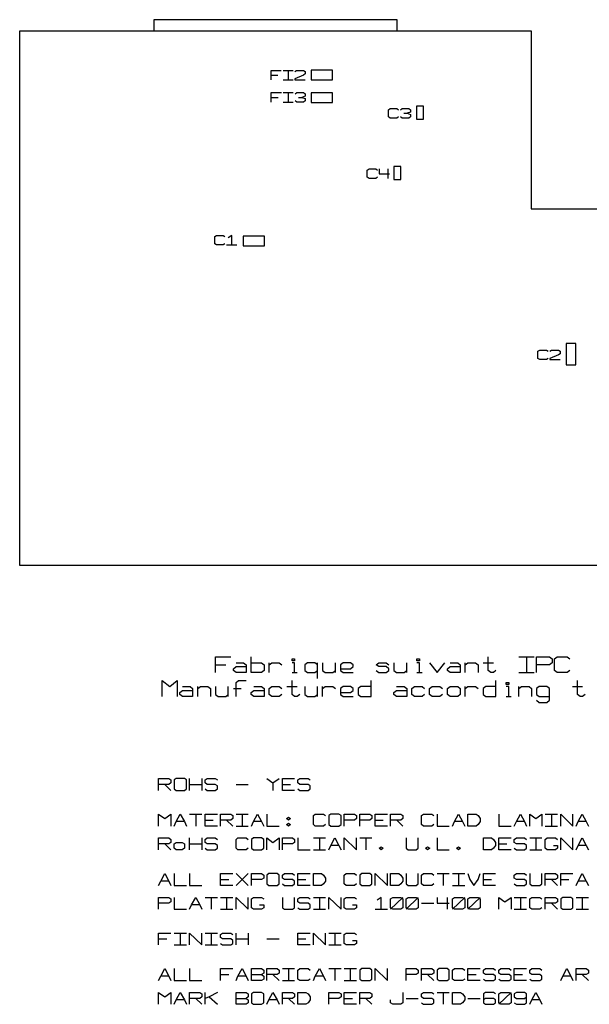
# Model space of a CAD drawing. Extents: x 0 to 1189, y 35 to 806.
# Tile 8 of 18: x 482 to 614, y 287 to 514. Entities that reach past the tile are written whole.
import ezdxf

# ---------------------------------------------------------------- set-up
doc = ezdxf.new("R2010")
doc.units = 0
doc.layers.add('1', color=1, linetype='CONTINUOUS')

msp = doc.modelspace()

# ---------------------------------------------------------------- linework, layer by layer
at = {"layer": '1'}
for p, q in [((569.32, 514.4), (513.05, 514.4)), ((513.05, 514.4), (513.05, 511.85)), ((569.32, 511.85), (569.32, 514.4)), ((482.03, 388.08), (482.03, 511.85)), ((482.03, 511.85), (600.3, 511.85)), ((600.3, 511.85), (600.3, 470.6)), ((540.17, 500.48), (540.17, 502.68)), ((540.17, 502.68), (542.52, 502.68)), ((540.17, 501.58), (541.75, 501.58)), ((542.92, 502.68), (545.27, 502.68)), ((544.1, 502.68), (544.1, 500.48)), ((545.67, 502.4), (546.07, 502.68)), ((547.65, 501.58), (545.67, 500.75)), ((546.07, 502.68), (547.65, 502.68)), ((547.65, 502.68), (548.02, 502.4)), ((548.02, 501.85), (547.65, 501.58)), ((548.02, 502.4), (548.02, 501.85)), ((554.35, 502.7), (549.4, 502.7)), ((549.4, 502.7), (549.4, 500.5)), ((554.35, 500.5), (554.35, 502.7)), ((542.92, 500.48), (545.27, 500.48)), ((545.67, 500.75), (545.67, 500.48)), ((545.67, 500.48), (548.02, 500.48)), ((549.4, 500.5), (554.35, 500.5)), ((540.2, 495.33), (540.2, 497.53)), ((540.2, 497.53), (542.55, 497.53)), ((542.95, 497.53), (545.3, 497.53)), ((544.12, 497.53), (544.12, 495.33)), ((545.7, 497.25), (546.1, 497.53)), ((546.1, 497.53), (547.67, 497.53)), ((547.67, 497.53), (548.05, 497.25)), ((548.05, 497.25), (548.05, 496.7)), ((554.35, 497.45), (549.4, 497.45)), ((549.4, 497.45), (549.4, 495.25)), ((554.35, 495.25), (554.35, 497.45)), ((540.2, 496.43), (541.77, 496.43)), ((542.95, 495.33), (545.3, 495.33)), ((546.1, 495.33), (545.7, 495.6)), ((547.67, 495.33), (546.1, 495.33)), ((546.47, 496.43), (547.27, 496.43)), ((548.05, 496.7), (547.27, 496.43)), ((547.27, 496.43), (548.05, 496.15)), ((548.05, 495.6), (547.67, 495.33)), ((548.05, 496.15), (548.05, 495.6)), ((549.4, 495.25), (554.35, 495.25)), ((567.3, 493.55), (567.7, 493.83)), ((567.3, 491.9), (567.3, 493.55)), ((567.7, 493.83), (569.27, 493.83)), ((569.27, 493.83), (569.65, 493.55)), ((570.05, 493.55), (570.45, 493.83)), ((570.45, 493.83), (572.03, 493.83)), ((570.83, 492.73), (571.62, 492.73)), ((572.4, 493), (571.62, 492.73)), ((571.62, 492.73), (572.4, 492.45)), ((572.03, 493.83), (572.4, 493.55)), ((572.4, 493.55), (572.4, 493)), ((572.4, 492.45), (572.4, 491.9)), ((575.42, 494.38), (573.77, 494.38)), ((573.77, 494.38), (573.77, 491.35)), ((575.42, 491.35), (575.42, 494.38)), ((567.7, 491.63), (567.3, 491.9)), ((569.27, 491.63), (567.7, 491.63)), ((569.65, 491.9), (569.27, 491.63)), ((570.45, 491.63), (570.05, 491.9)), ((572.03, 491.63), (570.45, 491.63)), ((572.4, 491.9), (572.03, 491.63)), ((573.77, 491.35), (575.42, 491.35)), ((562.4, 479.58), (562.8, 479.85)), ((562.4, 477.93), (562.4, 479.58)), ((562.8, 479.85), (564.37, 479.85)), ((564.37, 479.85), (564.77, 479.58)), ((565.15, 479.85), (565.15, 478.75)), ((565.15, 478.75), (567.52, 478.75)), ((567.12, 479.85), (567.12, 477.65)), ((570.17, 480.4), (568.52, 480.4)), ((568.52, 480.4), (568.52, 477.38)), ((570.17, 477.38), (570.17, 480.4)), ((562.8, 477.65), (562.4, 477.93)), ((564.37, 477.65), (562.8, 477.65)), ((564.77, 477.93), (564.37, 477.65)), ((568.52, 477.38), (570.17, 477.38)), ((600.3, 470.6), (669.05, 470.6)), ((527.12, 464.2), (527.52, 464.48)), ((527.12, 462.55), (527.12, 464.2)), ((527.52, 464.48), (529.1, 464.48)), ((529.1, 464.48), (529.47, 464.2)), ((531.05, 464.48), (530.27, 463.93)), ((531.05, 462.28), (531.05, 464.48)), ((538.65, 464.28), (533.7, 464.28)), ((533.7, 464.28), (533.7, 462.08)), ((538.65, 462.08), (538.65, 464.28)), ((527.52, 462.28), (527.12, 462.55)), ((529.1, 462.28), (527.52, 462.28)), ((529.47, 462.55), (529.1, 462.28)), ((529.88, 462.28), (532.22, 462.28)), ((533.7, 462.08), (538.65, 462.08)), ((601.87, 437.65), (602.27, 437.93)), ((601.87, 436), (601.87, 437.65)), ((602.27, 437.93), (603.85, 437.93)), ((603.85, 437.93), (604.22, 437.65)), ((604.62, 437.65), (605.03, 437.93)), ((605.03, 437.93), (606.6, 437.93)), ((606.6, 437.93), (606.98, 437.65)), ((606.98, 437.65), (606.98, 437.1)), ((608.42, 439.45), (608.42, 434.5)), ((610.62, 439.45), (608.42, 439.45)), ((610.62, 434.5), (610.62, 439.45)), ((602.27, 435.73), (601.87, 436)), ((603.85, 435.73), (602.27, 435.73)), ((604.22, 436), (603.85, 435.73)), ((606.6, 436.83), (604.63, 436)), ((604.63, 436), (604.63, 435.73)), ((604.63, 435.73), (606.98, 435.73)), ((606.98, 437.1), (606.6, 436.83)), ((608.42, 434.5), (610.62, 434.5)), ((669.05, 388.08), (482.03, 388.08)), ((527.32, 363.3), (527.32, 366.95)), ((527.32, 366.95), (530.85, 366.95)), ((535.57, 363.3), (535.57, 366.95)), ((590.37, 363.75), (590.37, 366.95)), ((597.45, 366.95), (601, 366.95)), ((599.22, 366.95), (599.22, 363.3)), ((601.57, 363.3), (601.57, 366.95)), ((601.57, 366.95), (604.52, 366.95)), ((604.52, 366.95), (605.12, 366.5)), ((605.7, 366.5), (606.3, 366.95)), ((606.3, 366.95), (608.65, 366.95)), ((608.65, 366.95), (609.25, 366.5)), ((527.32, 365.13), (529.67, 365.13)), ((531.45, 364.2), (532.05, 364.68)), ((532.05, 365.58), (533.8, 365.58)), ((532.05, 364.68), (534.4, 364.68)), ((533.8, 365.58), (534.4, 365.13)), ((534.4, 365.13), (534.4, 363.3)), ((535.57, 365.58), (537.92, 365.58)), ((537.92, 365.58), (538.52, 365.13)), ((538.52, 365.13), (538.52, 363.75)), ((539.7, 363.3), (539.7, 365.58)), ((539.7, 365.13), (540.3, 365.58)), ((540.3, 365.58), (542.05, 365.58)), ((542.05, 365.58), (542.65, 365.13)), ((545, 366.05), (545, 366.5)), ((545, 366.5), (545.6, 366.5)), ((545.6, 366.05), (545, 366.05)), ((545.6, 365.58), (545, 365.58)), ((545.6, 366.5), (545.6, 366.05)), ((545.6, 363.3), (545.6, 365.58)), ((548.55, 365.58), (547.95, 365.13)), ((547.95, 365.13), (547.95, 363.75)), ((550.3, 365.58), (548.55, 365.58)), ((550.9, 365.13), (550.3, 365.58)), ((550.9, 361.93), (550.9, 365.58)), ((552.07, 365.58), (552.07, 363.75)), ((555.02, 363.3), (555.02, 365.58)), ((556.8, 365.58), (556.2, 365.13)), ((556.2, 365.13), (556.2, 363.75)), ((558.55, 365.58), (556.8, 365.58)), ((559.15, 365.13), (558.55, 365.58)), ((558.55, 364.2), (559.15, 364.68)), ((559.15, 364.68), (559.15, 365.13)), ((564.45, 365.13), (565.05, 365.58)), ((565.05, 364.68), (564.45, 365.13)), ((565.05, 365.58), (566.8, 365.58)), ((566.8, 364.68), (565.05, 364.68)), ((566.8, 365.58), (567.4, 365.13)), ((567.4, 364.2), (566.8, 364.68)), ((568.57, 365.58), (568.57, 363.75)), ((571.52, 363.3), (571.52, 365.58)), ((573.87, 366.05), (573.87, 366.5)), ((573.87, 366.5), (574.47, 366.5)), ((574.47, 366.05), (573.87, 366.05)), ((574.47, 365.58), (573.87, 365.58)), ((574.47, 366.5), (574.47, 366.05)), ((574.47, 363.3), (574.47, 365.58)), ((576.82, 365.58), (578.6, 363.3)), ((578.6, 363.3), (580.37, 365.58)), ((580.95, 364.2), (581.55, 364.68)), ((581.55, 365.58), (583.32, 365.58)), ((581.55, 364.68), (583.9, 364.68)), ((583.32, 365.58), (583.9, 365.13)), ((583.9, 365.13), (583.9, 363.3)), ((585.07, 363.3), (585.07, 365.58)), ((585.07, 365.13), (585.67, 365.58)), ((585.67, 365.58), (587.45, 365.58)), ((587.45, 365.58), (588.02, 365.13)), ((588.02, 365.13), (588.02, 363.3)), ((589.2, 365.58), (591.57, 365.58)), ((604.52, 365.13), (601.57, 365.13)), ((605.12, 365.58), (604.52, 365.13)), ((605.12, 366.5), (605.12, 365.58)), ((605.7, 363.75), (605.7, 366.5)), ((531.45, 363.75), (531.45, 364.2)), ((532.05, 363.3), (531.45, 363.75)), ((534.4, 363.3), (532.05, 363.3)), ((537.92, 363.3), (535.57, 363.3)), ((538.52, 363.75), (537.92, 363.3)), ((545, 363.3), (546.17, 363.3)), ((547.95, 363.75), (548.55, 363.3)), ((548.55, 363.3), (550.3, 363.3)), ((550.3, 363.3), (550.9, 363.75)), ((552.07, 363.75), (552.67, 363.3)), ((552.67, 363.3), (554.42, 363.3)), ((554.42, 363.3), (555.02, 363.75)), ((556.2, 364.2), (558.55, 364.2)), ((556.2, 363.75), (556.8, 363.3)), ((556.8, 363.3), (559.15, 363.3)), ((564.45, 363.75), (565.05, 363.3)), ((565.05, 363.3), (566.8, 363.3)), ((566.8, 363.3), (567.4, 363.75)), ((567.4, 363.75), (567.4, 364.2)), ((568.57, 363.75), (569.17, 363.3)), ((569.17, 363.3), (570.95, 363.3)), ((570.95, 363.3), (571.52, 363.75)), ((573.87, 363.3), (575.07, 363.3)), ((580.95, 363.75), (580.95, 364.2)), ((581.55, 363.3), (580.95, 363.75)), ((583.9, 363.3), (581.55, 363.3)), ((590.97, 363.3), (590.37, 363.75)), ((591.57, 363.3), (590.97, 363.3)), ((592.15, 363.75), (591.57, 363.3)), ((597.45, 363.3), (601, 363.3)), ((606.3, 363.3), (605.7, 363.75)), ((608.65, 363.3), (606.3, 363.3)), ((609.25, 363.75), (608.65, 363.3)), ((514.95, 357.78), (514.95, 361.45)), ((514.95, 361.45), (516.72, 360.08)), ((516.72, 360.08), (518.47, 361.45)), ((518.47, 361.45), (518.47, 357.78)), ((519.65, 360.08), (521.42, 360.08)), ((521.42, 360.08), (522.02, 359.63)), ((523.2, 357.78), (523.2, 360.08)), ((523.2, 359.63), (523.8, 360.08)), ((523.8, 360.08), (525.55, 360.08)), ((525.55, 360.08), (526.15, 359.63)), ((527.32, 360.08), (527.32, 358.25)), ((530.27, 357.78), (530.27, 360.08)), ((532.05, 361), (532.62, 361.45)), ((532.05, 357.78), (532.05, 361)), ((532.62, 361.45), (534.4, 361.45)), ((536.17, 360.08), (537.92, 360.08)), ((537.92, 360.08), (538.52, 359.63)), ((539.7, 359.63), (540.3, 360.08)), ((540.3, 360.08), (542.05, 360.08)), ((542.05, 360.08), (542.65, 359.63)), ((543.82, 360.08), (546.17, 360.08)), ((545, 358.25), (545, 361.45)), ((547.95, 360.08), (547.95, 358.25)), ((550.9, 357.78), (550.9, 360.08)), ((552.07, 357.78), (552.07, 360.08)), ((552.07, 359.63), (552.67, 360.08)), ((552.67, 360.08), (554.42, 360.08)), ((554.42, 360.08), (555.02, 359.63)), ((556.8, 360.08), (556.2, 359.63)), ((558.55, 360.08), (556.8, 360.08)), ((559.15, 359.63), (558.55, 360.08)), ((560.92, 360.08), (560.32, 359.63)), ((563.27, 360.08), (560.92, 360.08)), ((563.27, 357.78), (563.27, 361.45)), ((569.17, 360.08), (570.95, 360.08)), ((570.95, 360.08), (571.52, 359.63)), ((572.7, 359.63), (573.3, 360.08)), ((573.3, 360.08), (575.07, 360.08)), ((575.07, 360.08), (575.65, 359.63)), ((576.82, 359.63), (577.42, 360.08)), ((577.42, 360.08), (579.2, 360.08)), ((579.2, 360.08), (579.77, 359.63)), ((580.95, 359.63), (581.55, 360.08)), ((581.55, 360.08), (583.32, 360.08)), ((583.32, 360.08), (583.9, 359.63)), ((585.07, 357.78), (585.07, 360.08)), ((585.07, 359.63), (585.67, 360.08)), ((585.67, 360.08), (587.45, 360.08)), ((587.45, 360.08), (588.02, 359.63)), ((589.8, 360.08), (589.2, 359.63)), ((592.15, 360.08), (589.8, 360.08)), ((592.15, 357.78), (592.15, 361.45)), ((594.52, 360.55), (594.52, 361)), ((594.52, 361), (595.1, 361)), ((595.1, 360.55), (594.52, 360.55)), ((595.1, 360.08), (594.52, 360.08)), ((595.1, 361), (595.1, 360.55)), ((595.1, 357.78), (595.1, 360.08)), ((597.45, 357.78), (597.45, 360.08)), ((597.45, 359.63), (598.05, 360.08)), ((598.05, 360.08), (599.82, 360.08)), ((599.82, 360.08), (600.4, 359.63)), ((602.17, 360.08), (601.57, 359.63)), ((603.95, 360.08), (602.17, 360.08)), ((604.52, 359.63), (603.95, 360.08)), ((609.82, 360.08), (612.2, 360.08)), ((611.02, 358.25), (611.02, 361.45)), ((519.07, 358.7), (519.65, 359.15)), ((519.07, 358.25), (519.07, 358.7)), ((519.65, 357.78), (519.07, 358.25)), ((519.65, 359.15), (522.02, 359.15)), ((522.02, 357.78), (519.65, 357.78)), ((522.02, 359.63), (522.02, 357.78)), ((526.15, 359.63), (526.15, 357.78)), ((527.32, 358.25), (527.92, 357.78)), ((527.92, 357.78), (529.67, 357.78)), ((529.67, 357.78), (530.27, 358.25)), ((531.45, 359.63), (533.22, 359.63)), ((535.57, 358.7), (536.17, 359.15)), ((535.57, 358.25), (535.57, 358.7)), ((536.17, 357.78), (535.57, 358.25)), ((536.17, 359.15), (538.52, 359.15)), ((538.52, 357.78), (536.17, 357.78)), ((538.52, 359.63), (538.52, 357.78)), ((539.7, 358.25), (539.7, 359.63)), ((540.3, 357.78), (539.7, 358.25)), ((542.05, 357.78), (540.3, 357.78)), ((542.65, 358.25), (542.05, 357.78)), ((545.6, 357.78), (545, 358.25)), ((546.17, 357.78), (545.6, 357.78)), ((546.77, 358.25), (546.17, 357.78)), ((547.95, 358.25), (548.55, 357.78)), ((548.55, 357.78), (550.3, 357.78)), ((550.3, 357.78), (550.9, 358.25)), ((556.2, 359.63), (556.2, 358.25)), ((556.2, 358.7), (558.55, 358.7)), ((556.2, 358.25), (556.8, 357.78)), ((556.8, 357.78), (559.15, 357.78)), ((558.55, 358.7), (559.15, 359.15)), ((559.15, 359.15), (559.15, 359.63)), ((560.32, 359.63), (560.32, 358.25)), ((560.32, 358.25), (560.92, 357.78)), ((560.92, 357.78), (563.27, 357.78)), ((568.57, 358.7), (569.17, 359.15)), ((568.57, 358.25), (568.57, 358.7)), ((569.17, 357.78), (568.57, 358.25)), ((569.17, 359.15), (571.52, 359.15)), ((571.52, 357.78), (569.17, 357.78)), ((571.52, 359.63), (571.52, 357.78)), ((572.7, 358.25), (572.7, 359.63)), ((573.3, 357.78), (572.7, 358.25)), ((575.07, 357.78), (573.3, 357.78)), ((575.65, 358.25), (575.07, 357.78)), ((576.82, 358.25), (576.82, 359.63)), ((577.42, 357.78), (576.82, 358.25)), ((579.2, 357.78), (577.42, 357.78)), ((579.77, 358.25), (579.2, 357.78)), ((580.95, 358.25), (580.95, 359.63)), ((581.55, 357.78), (580.95, 358.25)), ((583.32, 357.78), (581.55, 357.78)), ((583.9, 358.25), (583.32, 357.78)), ((583.9, 359.63), (583.9, 358.25)), ((589.2, 359.63), (589.2, 358.25)), ((589.2, 358.25), (589.8, 357.78)), ((589.8, 357.78), (592.15, 357.78)), ((594.52, 357.78), (595.7, 357.78)), ((600.4, 359.63), (600.4, 357.78)), ((601.57, 359.63), (601.57, 358.25)), ((601.57, 358.25), (602.17, 357.78)), ((602.17, 357.78), (604.52, 357.78)), ((604.52, 356.88), (604.52, 359.63)), ((611.6, 357.78), (611.02, 358.25)), ((612.2, 357.78), (611.6, 357.78)), ((612.77, 358.25), (612.2, 357.78)), ((601.57, 356.88), (602.17, 356.4)), ((602.17, 356.4), (603.95, 356.4)), ((603.95, 356.4), (604.52, 356.88)), ((514.15, 336.03), (514.15, 338.78)), ((514.15, 338.78), (516.53, 338.78)), ((516.53, 337.4), (514.15, 337.4)), ((515.58, 337.4), (517, 336.03)), ((516.53, 338.78), (517, 338.45)), ((517, 337.75), (516.53, 337.4)), ((517, 338.45), (517, 337.75)), ((518.2, 338.78), (517.73, 338.45)), ((517.73, 338.45), (517.73, 336.38)), ((520.1, 338.78), (518.2, 338.78)), ((520.58, 338.45), (520.1, 338.78)), ((520.58, 336.38), (520.58, 338.45)), ((521.3, 336.03), (521.3, 338.78)), ((521.3, 337.4), (524.15, 337.4)), ((524.15, 338.78), (524.15, 336.03)), ((524.88, 338.45), (525.35, 338.78)), ((524.88, 337.75), (524.88, 338.45)), ((525.35, 337.4), (524.88, 337.75)), ((525.35, 338.78), (527.25, 338.78)), ((527.25, 337.4), (525.35, 337.4)), ((527.25, 338.78), (527.73, 338.45)), ((527.73, 337.08), (527.25, 337.4)), ((532.05, 337.4), (534.88, 337.4)), ((539.2, 338.78), (540.6, 337.75)), ((540.6, 337.75), (542.03, 338.78)), ((540.6, 337.75), (540.6, 336.03)), ((542.78, 336.03), (542.78, 338.78)), ((542.78, 338.78), (545.6, 338.78)), ((542.78, 337.4), (544.65, 337.4)), ((546.35, 338.45), (546.8, 338.78)), ((546.35, 337.75), (546.35, 338.45)), ((546.8, 337.4), (546.35, 337.75)), ((546.8, 338.78), (548.7, 338.78)), ((548.7, 337.4), (546.8, 337.4)), ((548.7, 338.78), (549.18, 338.45)), ((549.18, 337.08), (548.7, 337.4)), ((517.73, 336.38), (518.2, 336.03)), ((518.2, 336.03), (520.1, 336.03)), ((520.1, 336.03), (520.58, 336.38)), ((524.88, 336.38), (525.35, 336.03)), ((525.35, 336.03), (527.25, 336.03)), ((527.25, 336.03), (527.73, 336.38)), ((527.73, 336.38), (527.73, 337.08)), ((545.6, 336.03), (542.78, 336.03)), ((546.35, 336.38), (546.8, 336.03)), ((546.8, 336.03), (548.7, 336.03)), ((548.7, 336.03), (549.18, 336.38)), ((549.18, 336.38), (549.18, 337.08)), ((514.15, 327.78), (514.15, 330.53)), ((514.15, 330.53), (515.58, 329.5)), ((515.58, 329.5), (517, 330.53)), ((517, 330.53), (517, 327.78)), ((518.2, 328.83), (519.15, 330.53)), ((519.15, 330.53), (520.1, 328.83)), ((521.3, 330.53), (524.15, 330.53)), ((522.73, 330.53), (522.73, 327.78)), ((524.88, 327.78), (524.88, 330.53)), ((524.88, 330.53), (527.73, 330.53)), ((528.48, 327.78), (528.48, 330.53)), ((528.48, 330.53), (530.83, 330.53)), ((530.83, 330.53), (531.3, 330.2)), ((532.05, 330.53), (534.88, 330.53)), ((533.45, 330.53), (533.45, 327.78)), ((536.08, 328.83), (537.03, 330.53)), ((537.03, 330.53), (537.98, 328.83)), ((539.2, 330.53), (539.2, 327.78)), ((549.93, 330.2), (550.38, 330.53)), ((550.38, 330.53), (552.28, 330.53)), ((552.28, 330.53), (552.75, 330.2)), ((553.98, 330.53), (553.5, 330.2)), ((555.85, 330.53), (553.98, 330.53)), ((556.33, 330.2), (555.85, 330.53)), ((557.08, 327.78), (557.08, 330.53)), ((557.08, 330.53), (559.43, 330.53)), ((559.43, 330.53), (559.9, 330.2)), ((560.65, 327.78), (560.65, 330.53)), ((560.65, 330.53), (563, 330.53)), ((563, 330.53), (563.48, 330.2)), ((564.23, 327.78), (564.23, 330.53)), ((564.23, 330.53), (567.05, 330.53)), ((567.8, 327.78), (567.8, 330.53)), ((567.8, 330.53), (570.15, 330.53)), ((570.15, 330.53), (570.63, 330.2)), ((574.95, 330.2), (575.43, 330.53)), ((575.43, 330.53), (577.3, 330.53)), ((577.3, 330.53), (577.78, 330.2)), ((578.53, 330.53), (578.53, 327.78)), ((582.58, 328.83), (583.5, 330.53)), ((583.5, 330.53), (584.45, 328.83)), ((585.68, 327.78), (585.68, 330.53)), ((585.68, 330.53), (587.55, 330.53)), ((587.55, 330.53), (588.03, 330.2)), ((592.83, 330.53), (592.83, 327.78)), ((596.88, 328.83), (597.8, 330.53)), ((597.8, 330.53), (598.75, 328.83)), ((599.98, 327.78), (599.98, 330.53)), ((599.98, 330.53), (601.4, 329.5)), ((601.4, 329.5), (602.8, 330.53)), ((602.8, 330.53), (602.8, 327.78)), ((603.55, 330.53), (606.38, 330.53)), ((604.98, 330.53), (604.98, 327.78)), ((607.13, 327.78), (607.13, 330.53)), ((607.13, 330.53), (609.95, 327.78)), ((609.95, 327.78), (609.95, 330.53)), ((611.18, 328.83), (612.13, 330.53)), ((612.13, 330.53), (613.05, 328.83)), ((517.73, 327.78), (518.2, 328.83)), ((520.1, 328.83), (518.2, 328.83)), ((520.1, 328.83), (520.58, 327.78)), ((524.88, 329.15), (526.78, 329.15)), ((530.83, 329.15), (528.48, 329.15)), ((529.88, 329.15), (531.3, 327.78)), ((531.3, 329.5), (530.83, 329.15)), ((531.3, 330.2), (531.3, 329.5)), ((535.63, 327.78), (536.08, 328.83)), ((537.98, 328.83), (536.08, 328.83)), ((537.98, 328.83), (538.45, 327.78)), ((543.7, 329.5), (544.18, 329.85)), ((544.18, 329.15), (543.7, 329.5)), ((543.7, 328.13), (544.18, 328.48)), ((544.18, 329.85), (544.65, 329.5)), ((544.65, 329.5), (544.18, 329.15)), ((544.18, 328.48), (544.65, 328.13)), ((549.93, 328.13), (549.93, 330.2)), ((553.5, 330.2), (553.5, 328.13)), ((556.33, 328.13), (556.33, 330.2)), ((559.43, 329.15), (557.08, 329.15)), ((559.9, 329.5), (559.43, 329.15)), ((559.9, 330.2), (559.9, 329.5)), ((563, 329.15), (560.65, 329.15)), ((563.48, 329.5), (563, 329.15)), ((563.48, 330.2), (563.48, 329.5)), ((564.23, 329.15), (566.1, 329.15)), ((570.15, 329.15), (567.8, 329.15)), ((569.2, 329.15), (570.63, 327.78)), ((570.63, 329.5), (570.15, 329.15)), ((570.63, 330.2), (570.63, 329.5)), ((574.95, 328.13), (574.95, 330.2)), ((582.1, 327.78), (582.58, 328.83)), ((584.45, 328.83), (582.58, 328.83)), ((584.45, 328.83), (584.93, 327.78)), ((588.03, 330.2), (588.5, 329.5)), ((588.5, 328.83), (588.03, 328.13)), ((588.5, 329.5), (588.5, 328.83)), ((596.4, 327.78), (596.88, 328.83)), ((598.75, 328.83), (596.88, 328.83)), ((598.75, 328.83), (599.23, 327.78)), ((610.7, 327.78), (611.18, 328.83)), ((613.05, 328.83), (611.18, 328.83)), ((613.05, 328.83), (613.53, 327.78)), ((527.73, 327.78), (524.88, 327.78)), ((532.05, 327.78), (534.88, 327.78)), ((539.2, 327.78), (542.03, 327.78)), ((544.18, 327.78), (543.7, 328.13)), ((544.65, 328.13), (544.18, 327.78)), ((550.38, 327.78), (549.93, 328.13)), ((552.28, 327.78), (550.38, 327.78)), ((552.75, 328.13), (552.28, 327.78)), ((553.5, 328.13), (553.98, 327.78)), ((553.98, 327.78), (555.85, 327.78)), ((555.85, 327.78), (556.33, 328.13)), ((567.05, 327.78), (564.23, 327.78)), ((575.43, 327.78), (574.95, 328.13)), ((577.3, 327.78), (575.43, 327.78)), ((577.78, 328.13), (577.3, 327.78)), ((578.53, 327.78), (581.35, 327.78)), ((587.55, 327.78), (585.68, 327.78)), ((588.03, 328.13), (587.55, 327.78)), ((592.83, 327.78), (595.65, 327.78)), ((603.55, 327.78), (606.38, 327.78)), ((514.15, 322.28), (514.15, 325.03)), ((514.15, 325.03), (516.53, 325.03)), ((516.53, 323.65), (514.15, 323.65)), ((515.58, 323.65), (517, 322.28)), ((516.53, 325.03), (517, 324.68)), ((517, 324), (516.53, 323.65)), ((517, 324.68), (517, 324)), ((517.73, 323.65), (518.2, 324)), ((517.73, 322.63), (517.73, 323.65)), ((518.2, 324), (519.63, 324)), ((519.63, 324), (520.1, 323.65)), ((520.1, 323.65), (520.1, 322.63)), ((521.3, 322.28), (521.3, 325.03)), ((521.3, 323.65), (524.15, 323.65)), ((524.15, 325.03), (524.15, 322.28)), ((524.88, 324.68), (525.35, 325.03)), ((524.88, 324), (524.88, 324.68)), ((525.35, 323.65), (524.88, 324)), ((525.35, 325.03), (527.25, 325.03)), ((527.25, 323.65), (525.35, 323.65)), ((527.25, 325.03), (527.73, 324.68)), ((527.73, 323.3), (527.25, 323.65)), ((532.05, 324.68), (532.5, 325.03)), ((532.05, 322.63), (532.05, 324.68)), ((532.5, 325.03), (534.4, 325.03)), ((534.4, 325.03), (534.88, 324.68)), ((536.08, 325.03), (535.63, 324.68)), ((535.63, 324.68), (535.63, 322.63)), ((537.98, 325.03), (536.08, 325.03)), ((538.45, 324.68), (537.98, 325.03)), ((538.45, 322.63), (538.45, 324.68)), ((539.2, 322.28), (539.2, 325.03)), ((539.2, 325.03), (540.6, 324)), ((540.6, 324), (542.03, 325.03)), ((542.03, 325.03), (542.03, 322.28)), ((542.78, 322.28), (542.78, 325.03)), ((542.78, 325.03), (545.13, 325.03)), ((545.13, 323.65), (542.78, 323.65)), ((545.13, 325.03), (545.6, 324.68)), ((545.6, 324), (545.13, 323.65)), ((545.6, 324.68), (545.6, 324)), ((546.35, 325.03), (546.35, 322.28)), ((549.93, 325.03), (552.75, 325.03)), ((551.33, 325.03), (551.33, 322.28)), ((553.98, 323.3), (554.9, 325.03)), ((554.9, 325.03), (555.85, 323.3)), ((557.08, 322.28), (557.08, 325.03)), ((557.08, 325.03), (559.9, 322.28)), ((559.9, 322.28), (559.9, 325.03)), ((560.65, 325.03), (563.48, 325.03)), ((562.05, 325.03), (562.05, 322.28)), ((571.38, 325.03), (571.38, 322.63)), ((574.2, 322.63), (574.2, 325.03)), ((578.53, 325.03), (578.53, 322.28)), ((589.25, 322.28), (589.25, 325.03)), ((589.25, 325.03), (591.13, 325.03)), ((591.13, 325.03), (591.6, 324.68)), ((591.6, 324.68), (592.08, 324)), ((592.08, 324), (592.08, 323.3)), ((592.83, 322.28), (592.83, 325.03)), ((592.83, 325.03), (595.65, 325.03)), ((592.83, 323.65), (594.7, 323.65)), ((596.4, 324.68), (596.88, 325.03)), ((596.4, 324), (596.4, 324.68)), ((596.88, 323.65), (596.4, 324)), ((596.88, 325.03), (598.75, 325.03)), ((598.75, 323.65), (596.88, 323.65)), ((598.75, 325.03), (599.23, 324.68)), ((599.23, 323.3), (598.75, 323.65)), ((599.98, 325.03), (602.8, 325.03)), ((601.4, 325.03), (601.4, 322.28)), ((603.55, 324.68), (604.03, 325.03)), ((603.55, 322.63), (603.55, 324.68)), ((604.03, 325.03), (605.9, 325.03)), ((605.9, 325.03), (606.38, 324.68)), ((607.13, 322.28), (607.13, 325.03)), ((607.13, 325.03), (609.95, 322.28)), ((609.95, 322.28), (609.95, 325.03)), ((611.18, 323.3), (612.13, 325.03)), ((612.13, 325.03), (613.05, 323.3)), ((518.2, 322.28), (517.73, 322.63)), ((519.63, 322.28), (518.2, 322.28)), ((520.1, 322.63), (519.63, 322.28)), ((524.88, 322.63), (525.35, 322.28)), ((525.35, 322.28), (527.25, 322.28)), ((527.25, 322.28), (527.73, 322.63)), ((527.73, 322.63), (527.73, 323.3)), ((532.5, 322.28), (532.05, 322.63)), ((534.4, 322.28), (532.5, 322.28)), ((534.88, 322.63), (534.4, 322.28)), ((535.63, 322.63), (536.08, 322.28)), ((536.08, 322.28), (537.98, 322.28)), ((537.98, 322.28), (538.45, 322.63)), ((546.35, 322.28), (549.18, 322.28)), ((549.93, 322.28), (552.75, 322.28)), ((553.5, 322.28), (553.98, 323.3)), ((555.85, 323.3), (553.98, 323.3)), ((555.85, 323.3), (556.33, 322.28)), ((565.15, 322.63), (565.63, 322.98)), ((565.63, 322.28), (565.15, 322.63)), ((565.63, 322.98), (566.1, 322.63)), ((566.1, 322.63), (565.63, 322.28)), ((571.38, 322.63), (571.85, 322.28)), ((571.85, 322.28), (573.73, 322.28)), ((573.73, 322.28), (574.2, 322.63)), ((575.9, 322.63), (576.35, 322.98)), ((576.35, 322.28), (575.9, 322.63)), ((576.35, 322.98), (576.83, 322.63)), ((576.83, 322.63), (576.35, 322.28)), ((578.53, 322.28), (581.35, 322.28)), ((583.05, 322.63), (583.5, 322.98)), ((583.5, 322.28), (583.05, 322.63)), ((583.5, 322.98), (583.98, 322.63)), ((583.98, 322.63), (583.5, 322.28)), ((591.13, 322.28), (589.25, 322.28)), ((591.6, 322.63), (591.13, 322.28)), ((592.08, 323.3), (591.6, 322.63)), ((595.65, 322.28), (592.83, 322.28)), ((596.4, 322.63), (596.88, 322.28)), ((596.88, 322.28), (598.75, 322.28)), ((598.75, 322.28), (599.23, 322.63)), ((599.23, 322.63), (599.23, 323.3)), ((599.98, 322.28), (602.8, 322.28)), ((604.03, 322.28), (603.55, 322.63)), ((605.9, 322.28), (604.03, 322.28)), ((605.43, 323.3), (606.38, 323.3)), ((606.38, 322.63), (605.9, 322.28)), ((606.38, 323.3), (606.38, 322.63)), ((610.7, 322.28), (611.18, 323.3)), ((613.05, 323.3), (611.18, 323.3)), ((613.05, 323.3), (613.53, 322.28)), ((514.63, 315.05), (515.58, 316.78)), ((515.58, 316.78), (516.53, 315.05)), ((517.73, 316.78), (517.73, 314.03)), ((521.3, 316.78), (521.3, 314.03)), ((528.48, 314.03), (528.48, 316.78)), ((528.48, 316.78), (531.3, 316.78)), ((532.05, 314.03), (534.88, 316.78)), ((532.05, 316.78), (534.88, 314.03)), ((535.63, 314.03), (535.63, 316.78)), ((535.63, 316.78), (537.98, 316.78)), ((537.98, 316.78), (538.45, 316.43)), ((539.65, 316.78), (539.2, 316.43)), ((541.55, 316.78), (539.65, 316.78)), ((542.03, 316.43), (541.55, 316.78)), ((542.78, 316.43), (543.23, 316.78)), ((543.23, 316.78), (545.13, 316.78)), ((545.13, 316.78), (545.6, 316.43)), ((546.35, 314.03), (546.35, 316.78)), ((546.35, 316.78), (549.18, 316.78)), ((549.93, 314.03), (549.93, 316.78)), ((549.93, 316.78), (551.8, 316.78)), ((551.8, 316.78), (552.28, 316.43)), ((557.08, 316.43), (557.55, 316.78)), ((557.55, 316.78), (559.43, 316.78)), ((559.43, 316.78), (559.9, 316.43)), ((561.13, 316.78), (560.65, 316.43)), ((563, 316.78), (561.13, 316.78)), ((563.48, 316.43), (563, 316.78)), ((564.23, 314.03), (564.23, 316.78)), ((564.23, 316.78), (567.05, 314.03)), ((567.05, 314.03), (567.05, 316.78)), ((567.8, 314.03), (567.8, 316.78)), ((567.8, 316.78), (569.68, 316.78)), ((569.68, 316.78), (570.15, 316.43)), ((571.38, 316.78), (571.38, 314.38)), ((574.2, 314.38), (574.2, 316.78)), ((574.95, 316.43), (575.43, 316.78)), ((575.43, 316.78), (577.3, 316.78)), ((577.3, 316.78), (577.78, 316.43)), ((578.53, 316.78), (581.35, 316.78)), ((579.93, 316.78), (579.93, 314.03)), ((582.1, 316.78), (584.93, 316.78)), ((583.5, 316.78), (583.5, 314.03)), ((585.68, 316.78), (586.15, 315.4)), ((588.03, 315.4), (588.5, 316.78)), ((589.25, 314.03), (589.25, 316.78)), ((589.25, 316.78), (592.08, 316.78)), ((596.4, 316.43), (596.88, 316.78)), ((596.88, 316.78), (598.75, 316.78)), ((598.75, 316.78), (599.23, 316.43)), ((599.98, 316.78), (599.98, 314.38)), ((602.8, 314.38), (602.8, 316.78)), ((603.55, 314.03), (603.55, 316.78)), ((603.55, 316.78), (605.9, 316.78)), ((605.9, 316.78), (606.38, 316.43)), ((607.13, 314.03), (607.13, 316.78)), ((607.13, 316.78), (609.95, 316.78)), ((611.18, 315.05), (612.13, 316.78)), ((612.13, 316.78), (613.05, 315.05)), ((514.15, 314.03), (514.63, 315.05)), ((516.53, 315.05), (514.63, 315.05)), ((516.53, 315.05), (517, 314.03)), ((528.48, 315.4), (530.35, 315.4)), ((537.98, 315.4), (535.63, 315.4)), ((538.45, 315.75), (537.98, 315.4)), ((538.45, 316.43), (538.45, 315.75)), ((539.2, 316.43), (539.2, 314.38)), ((542.03, 314.38), (542.03, 316.43)), ((542.78, 315.75), (542.78, 316.43)), ((543.23, 315.4), (542.78, 315.75)), ((545.13, 315.4), (543.23, 315.4)), ((545.6, 315.05), (545.13, 315.4)), ((545.6, 314.38), (545.6, 315.05)), ((546.35, 315.4), (548.23, 315.4)), ((552.28, 316.43), (552.75, 315.75)), ((552.75, 315.05), (552.28, 314.38)), ((552.75, 315.75), (552.75, 315.05)), ((557.08, 314.38), (557.08, 316.43)), ((560.65, 316.43), (560.65, 314.38)), ((563.48, 314.38), (563.48, 316.43)), ((570.15, 316.43), (570.63, 315.75)), ((570.63, 315.05), (570.15, 314.38)), ((570.63, 315.75), (570.63, 315.05)), ((574.95, 314.38), (574.95, 316.43)), ((586.15, 315.4), (587.08, 314.03)), ((587.08, 314.03), (588.03, 315.4)), ((589.25, 315.4), (591.13, 315.4)), ((596.4, 315.75), (596.4, 316.43)), ((596.88, 315.4), (596.4, 315.75)), ((598.75, 315.4), (596.88, 315.4)), ((599.23, 315.05), (598.75, 315.4)), ((599.23, 314.38), (599.23, 315.05)), ((605.9, 315.4), (603.55, 315.4)), ((604.98, 315.4), (606.38, 314.03)), ((606.38, 315.75), (605.9, 315.4)), ((606.38, 316.43), (606.38, 315.75)), ((607.13, 315.4), (609, 315.4)), ((610.7, 314.03), (611.18, 315.05)), ((613.05, 315.05), (611.18, 315.05)), ((613.05, 315.05), (613.53, 314.03)), ((517.73, 314.03), (520.58, 314.03)), ((521.3, 314.03), (524.15, 314.03)), ((531.3, 314.03), (528.48, 314.03)), ((539.2, 314.38), (539.65, 314.03)), ((539.65, 314.03), (541.55, 314.03)), ((541.55, 314.03), (542.03, 314.38)), ((542.78, 314.38), (543.23, 314.03)), ((543.23, 314.03), (545.13, 314.03)), ((545.13, 314.03), (545.6, 314.38)), ((549.18, 314.03), (546.35, 314.03)), ((551.8, 314.03), (549.93, 314.03)), ((552.28, 314.38), (551.8, 314.03)), ((557.55, 314.03), (557.08, 314.38)), ((559.43, 314.03), (557.55, 314.03)), ((559.9, 314.38), (559.43, 314.03)), ((560.65, 314.38), (561.13, 314.03)), ((561.13, 314.03), (563, 314.03)), ((563, 314.03), (563.48, 314.38)), ((569.68, 314.03), (567.8, 314.03)), ((570.15, 314.38), (569.68, 314.03)), ((571.38, 314.38), (571.85, 314.03)), ((571.85, 314.03), (573.73, 314.03)), ((573.73, 314.03), (574.2, 314.38)), ((575.43, 314.03), (574.95, 314.38)), ((577.3, 314.03), (575.43, 314.03)), ((577.78, 314.38), (577.3, 314.03)), ((582.1, 314.03), (584.93, 314.03)), ((592.08, 314.03), (589.25, 314.03)), ((596.4, 314.38), (596.88, 314.03)), ((596.88, 314.03), (598.75, 314.03)), ((598.75, 314.03), (599.23, 314.38)), ((599.98, 314.38), (600.45, 314.03)), ((600.45, 314.03), (602.33, 314.03)), ((602.33, 314.03), (602.8, 314.38)), ((514.15, 308.53), (514.15, 311.28)), ((514.15, 311.28), (516.53, 311.28)), ((516.53, 311.28), (517, 310.93)), ((517, 310.25), (516.53, 309.9)), ((517, 310.93), (517, 310.25)), ((517.73, 311.28), (517.73, 308.53)), ((521.78, 309.55), (522.73, 311.28)), ((522.73, 311.28), (523.68, 309.55)), ((524.88, 311.28), (527.73, 311.28)), ((526.3, 311.28), (526.3, 308.53)), ((528.48, 311.28), (531.3, 311.28)), ((529.88, 311.28), (529.88, 308.53)), ((532.05, 308.53), (532.05, 311.28)), ((532.05, 311.28), (534.88, 308.53)), ((534.88, 308.53), (534.88, 311.28)), ((535.63, 310.93), (536.08, 311.28)), ((535.63, 308.88), (535.63, 310.93)), ((536.08, 311.28), (537.98, 311.28)), ((537.98, 311.28), (538.45, 310.93)), ((542.78, 311.28), (542.78, 308.88)), ((545.6, 308.88), (545.6, 311.28)), ((546.35, 310.93), (546.8, 311.28)), ((546.35, 310.25), (546.35, 310.93)), ((546.8, 309.9), (546.35, 310.25)), ((546.8, 311.28), (548.7, 311.28)), ((548.7, 311.28), (549.18, 310.93)), ((549.93, 311.28), (552.75, 311.28)), ((551.33, 311.28), (551.33, 308.53)), ((553.5, 308.53), (553.5, 311.28)), ((553.5, 311.28), (556.33, 308.53)), ((556.33, 308.53), (556.33, 311.28)), ((557.08, 310.93), (557.55, 311.28)), ((557.08, 308.88), (557.08, 310.93)), ((557.55, 311.28), (559.43, 311.28)), ((559.43, 311.28), (559.9, 310.93)), ((565.63, 311.28), (564.7, 310.6)), ((565.63, 308.53), (565.63, 311.28)), ((567.8, 310.93), (568.28, 311.28)), ((567.8, 308.53), (570.63, 311.28)), ((567.8, 308.88), (567.8, 310.93)), ((568.28, 311.28), (570.15, 311.28)), ((570.15, 311.28), (570.63, 310.93)), ((570.63, 310.93), (570.63, 308.88)), ((571.38, 310.93), (571.85, 311.28)), ((571.38, 308.53), (574.2, 311.28)), ((571.38, 308.88), (571.38, 310.93)), ((571.85, 311.28), (573.73, 311.28)), ((573.73, 311.28), (574.2, 310.93)), ((574.2, 310.93), (574.2, 308.88)), ((578.53, 311.28), (578.53, 309.9)), ((580.88, 311.28), (580.88, 308.53)), ((582.1, 310.93), (582.58, 311.28)), ((582.1, 308.53), (584.93, 311.28)), ((582.1, 308.88), (582.1, 310.93)), ((582.58, 311.28), (584.45, 311.28)), ((584.45, 311.28), (584.93, 310.93)), ((584.93, 310.93), (584.93, 308.88)), ((585.68, 310.93), (586.15, 311.28)), ((585.68, 308.53), (588.5, 311.28)), ((585.68, 308.88), (585.68, 310.93)), ((586.15, 311.28), (588.03, 311.28)), ((588.03, 311.28), (588.5, 310.93)), ((588.5, 310.93), (588.5, 308.88)), ((592.83, 308.53), (592.83, 311.28)), ((592.83, 311.28), (594.23, 310.25)), ((594.23, 310.25), (595.65, 311.28)), ((595.65, 311.28), (595.65, 308.53)), ((596.4, 311.28), (599.23, 311.28)), ((597.8, 311.28), (597.8, 308.53)), ((599.98, 310.93), (600.45, 311.28)), ((599.98, 308.88), (599.98, 310.93)), ((600.45, 311.28), (602.33, 311.28)), ((602.33, 311.28), (602.8, 310.93)), ((603.55, 308.53), (603.55, 311.28)), ((603.55, 311.28), (605.9, 311.28)), ((605.9, 311.28), (606.38, 310.93)), ((606.38, 310.25), (605.9, 309.9)), ((606.38, 310.93), (606.38, 310.25)), ((607.6, 311.28), (607.13, 310.93)), ((607.13, 310.93), (607.13, 308.88)), ((609.48, 311.28), (607.6, 311.28)), ((609.95, 310.93), (609.48, 311.28)), ((609.95, 308.88), (609.95, 310.93)), ((610.7, 311.28), (613.53, 311.28)), ((612.13, 311.28), (612.13, 308.53)), ((516.53, 309.9), (514.15, 309.9)), ((517.73, 308.53), (520.58, 308.53)), ((521.3, 308.53), (521.78, 309.55)), ((523.68, 309.55), (521.78, 309.55)), ((523.68, 309.55), (524.15, 308.53)), ((528.48, 308.53), (531.3, 308.53)), ((536.08, 308.53), (535.63, 308.88)), ((537.98, 308.53), (536.08, 308.53)), ((537.5, 309.55), (538.45, 309.55)), ((538.45, 308.88), (537.98, 308.53)), ((538.45, 309.55), (538.45, 308.88)), ((542.78, 308.88), (543.23, 308.53)), ((543.23, 308.53), (545.13, 308.53)), ((545.13, 308.53), (545.6, 308.88)), ((546.35, 308.88), (546.8, 308.53)), ((548.7, 309.9), (546.8, 309.9)), ((546.8, 308.53), (548.7, 308.53)), ((549.18, 309.55), (548.7, 309.9)), ((548.7, 308.53), (549.18, 308.88)), ((549.18, 308.88), (549.18, 309.55)), ((549.93, 308.53), (552.75, 308.53)), ((557.55, 308.53), (557.08, 308.88)), ((559.43, 308.53), (557.55, 308.53)), ((558.95, 309.55), (559.9, 309.55)), ((559.9, 308.88), (559.43, 308.53)), ((559.9, 309.55), (559.9, 308.88)), ((564.23, 308.53), (567.05, 308.53)), ((568.28, 308.53), (567.8, 308.88)), ((570.15, 308.53), (568.28, 308.53)), ((570.63, 308.88), (570.15, 308.53)), ((571.85, 308.53), (571.38, 308.88)), ((573.73, 308.53), (571.85, 308.53)), ((574.2, 308.88), (573.73, 308.53)), ((574.95, 309.9), (577.78, 309.9)), ((578.53, 309.9), (581.35, 309.9)), ((582.58, 308.53), (582.1, 308.88)), ((584.45, 308.53), (582.58, 308.53)), ((584.93, 308.88), (584.45, 308.53)), ((586.15, 308.53), (585.68, 308.88)), ((588.03, 308.53), (586.15, 308.53)), ((588.5, 308.88), (588.03, 308.53)), ((596.4, 308.53), (599.23, 308.53)), ((600.45, 308.53), (599.98, 308.88)), ((602.33, 308.53), (600.45, 308.53)), ((602.8, 308.88), (602.33, 308.53)), ((605.9, 309.9), (603.55, 309.9)), ((604.98, 309.9), (606.38, 308.53)), ((607.13, 308.88), (607.6, 308.53)), ((607.6, 308.53), (609.48, 308.53)), ((609.48, 308.53), (609.95, 308.88)), ((610.7, 308.53), (613.53, 308.53)), ((514.15, 300.28), (514.15, 303.03)), ((514.15, 303.03), (517, 303.03)), ((514.15, 301.65), (516.05, 301.65)), ((517.73, 303.03), (520.58, 303.03)), ((519.15, 303.03), (519.15, 300.28)), ((521.3, 300.28), (521.3, 303.03)), ((521.3, 303.03), (524.15, 300.28)), ((524.15, 300.28), (524.15, 303.03)), ((524.88, 303.03), (527.73, 303.03)), ((526.3, 303.03), (526.3, 300.28)), ((528.48, 302.68), (528.93, 303.03)), ((528.48, 302), (528.48, 302.68)), ((528.93, 301.65), (528.48, 302)), ((528.93, 303.03), (530.83, 303.03)), ((530.83, 301.65), (528.93, 301.65)), ((530.83, 303.03), (531.3, 302.68)), ((531.3, 301.3), (530.83, 301.65)), ((531.3, 300.63), (531.3, 301.3)), ((532.05, 300.28), (532.05, 303.03)), ((532.05, 301.65), (534.88, 301.65)), ((534.88, 303.03), (534.88, 300.28)), ((539.2, 301.65), (542.03, 301.65)), ((546.35, 300.28), (546.35, 303.03)), ((546.35, 303.03), (549.18, 303.03)), ((546.35, 301.65), (548.23, 301.65)), ((549.93, 300.28), (549.93, 303.03)), ((549.93, 303.03), (552.75, 300.28)), ((552.75, 300.28), (552.75, 303.03)), ((553.5, 303.03), (556.33, 303.03)), ((554.9, 303.03), (554.9, 300.28)), ((557.08, 302.68), (557.55, 303.03)), ((557.08, 300.63), (557.08, 302.68)), ((557.55, 303.03), (559.43, 303.03)), ((558.95, 301.3), (559.9, 301.3)), ((559.43, 303.03), (559.9, 302.68)), ((559.9, 301.3), (559.9, 300.63)), ((517.73, 300.28), (520.58, 300.28)), ((524.88, 300.28), (527.73, 300.28)), ((528.48, 300.63), (528.93, 300.28)), ((528.93, 300.28), (530.83, 300.28)), ((530.83, 300.28), (531.3, 300.63)), ((549.18, 300.28), (546.35, 300.28)), ((553.5, 300.28), (556.33, 300.28)), ((557.55, 300.28), (557.08, 300.63)), ((559.43, 300.28), (557.55, 300.28)), ((559.9, 300.63), (559.43, 300.28)), ((514.63, 293.05), (515.58, 294.78)), ((515.58, 294.78), (516.53, 293.05)), ((517.73, 294.78), (517.73, 292.03)), ((521.3, 294.78), (521.3, 292.03)), ((528.48, 292.03), (528.48, 294.78)), ((528.48, 294.78), (531.3, 294.78)), ((532.5, 293.05), (533.45, 294.78)), ((533.45, 294.78), (534.4, 293.05)), ((535.63, 292.03), (535.63, 294.78)), ((535.63, 294.78), (537.98, 294.78)), ((537.98, 294.78), (538.45, 294.43)), ((538.45, 294.43), (538.45, 293.75)), ((539.2, 292.03), (539.2, 294.78)), ((539.2, 294.78), (541.55, 294.78)), ((541.55, 294.78), (542.03, 294.43)), ((542.03, 294.43), (542.03, 293.75)), ((542.78, 294.78), (545.6, 294.78)), ((544.18, 294.78), (544.18, 292.03)), ((546.35, 294.43), (546.8, 294.78)), ((546.35, 292.38), (546.35, 294.43)), ((546.8, 294.78), (548.7, 294.78)), ((548.7, 294.78), (549.18, 294.43)), ((550.38, 293.05), (551.33, 294.78)), ((551.33, 294.78), (552.28, 293.05)), ((553.5, 294.78), (556.33, 294.78)), ((554.9, 294.78), (554.9, 292.03)), ((557.08, 294.78), (559.9, 294.78)), ((558.48, 294.78), (558.48, 292.03)), ((561.13, 294.78), (560.65, 294.43)), ((560.65, 294.43), (560.65, 292.38)), ((563, 294.78), (561.13, 294.78)), ((563.48, 294.43), (563, 294.78)), ((563.48, 292.38), (563.48, 294.43)), ((564.23, 292.03), (564.23, 294.78)), ((564.23, 294.78), (567.05, 292.03)), ((567.05, 292.03), (567.05, 294.78)), ((571.38, 292.03), (571.38, 294.78)), ((571.38, 294.78), (573.73, 294.78)), ((573.73, 294.78), (574.2, 294.43)), ((574.2, 294.43), (574.2, 293.75)), ((574.95, 292.03), (574.95, 294.78)), ((574.95, 294.78), (577.3, 294.78)), ((577.3, 294.78), (577.78, 294.43)), ((577.78, 294.43), (577.78, 293.75)), ((579, 294.78), (578.53, 294.43)), ((578.53, 294.43), (578.53, 292.38)), ((580.88, 294.78), (579, 294.78)), ((581.35, 294.43), (580.88, 294.78)), ((581.35, 292.38), (581.35, 294.43)), ((582.1, 294.43), (582.58, 294.78)), ((582.1, 292.38), (582.1, 294.43)), ((582.58, 294.78), (584.45, 294.78)), ((584.45, 294.78), (584.93, 294.43)), ((585.68, 292.03), (585.68, 294.78)), ((585.68, 294.78), (588.5, 294.78)), ((589.25, 294.43), (589.73, 294.78)), ((589.25, 293.75), (589.25, 294.43)), ((589.73, 294.78), (591.6, 294.78)), ((591.6, 294.78), (592.08, 294.43)), ((592.83, 294.43), (593.3, 294.78)), ((592.83, 293.75), (592.83, 294.43)), ((593.3, 294.78), (595.18, 294.78)), ((595.18, 294.78), (595.65, 294.43)), ((596.4, 292.03), (596.4, 294.78)), ((596.4, 294.78), (599.23, 294.78)), ((599.98, 294.43), (600.45, 294.78)), ((599.98, 293.75), (599.98, 294.43)), ((600.45, 294.78), (602.33, 294.78)), ((602.33, 294.78), (602.8, 294.43)), ((607.6, 293.05), (608.55, 294.78)), ((608.55, 294.78), (609.48, 293.05)), ((610.7, 292.03), (610.7, 294.78)), ((610.7, 294.78), (613.05, 294.78)), ((613.05, 294.78), (613.53, 294.43)), ((613.53, 294.43), (613.53, 293.75)), ((514.15, 292.03), (514.63, 293.05)), ((516.53, 293.05), (514.63, 293.05)), ((516.53, 293.05), (517, 292.03)), ((517.73, 292.03), (520.58, 292.03)), ((521.3, 292.03), (524.15, 292.03)), ((528.48, 293.4), (530.35, 293.4)), ((532.05, 292.03), (532.5, 293.05)), ((534.4, 293.05), (532.5, 293.05)), ((534.4, 293.05), (534.88, 292.03)), ((535.63, 293.4), (537.98, 293.4)), ((537.98, 292.03), (535.63, 292.03)), ((538.45, 293.75), (537.98, 293.4)), ((537.98, 293.4), (538.45, 293.05)), ((538.45, 292.38), (537.98, 292.03)), ((538.45, 293.05), (538.45, 292.38)), ((541.55, 293.4), (539.2, 293.4)), ((540.6, 293.4), (542.03, 292.03)), ((542.03, 293.75), (541.55, 293.4)), ((542.78, 292.03), (545.6, 292.03)), ((546.8, 292.03), (546.35, 292.38)), ((548.7, 292.03), (546.8, 292.03)), ((549.18, 292.38), (548.7, 292.03)), ((549.93, 292.03), (550.38, 293.05)), ((552.28, 293.05), (550.38, 293.05)), ((552.28, 293.05), (552.75, 292.03)), ((557.08, 292.03), (559.9, 292.03)), ((560.65, 292.38), (561.13, 292.03)), ((561.13, 292.03), (563, 292.03)), ((563, 292.03), (563.48, 292.38)), ((573.73, 293.4), (571.38, 293.4)), ((574.2, 293.75), (573.73, 293.4)), ((577.3, 293.4), (574.95, 293.4)), ((576.35, 293.4), (577.78, 292.03)), ((577.78, 293.75), (577.3, 293.4)), ((578.53, 292.38), (579, 292.03)), ((579, 292.03), (580.88, 292.03)), ((580.88, 292.03), (581.35, 292.38)), ((582.58, 292.03), (582.1, 292.38)), ((584.45, 292.03), (582.58, 292.03)), ((584.93, 292.38), (584.45, 292.03)), ((585.68, 293.4), (587.55, 293.4)), ((588.5, 292.03), (585.68, 292.03)), ((589.73, 293.4), (589.25, 293.75)), ((589.25, 292.38), (589.73, 292.03)), ((591.6, 293.4), (589.73, 293.4)), ((589.73, 292.03), (591.6, 292.03)), ((592.08, 293.05), (591.6, 293.4)), ((591.6, 292.03), (592.08, 292.38)), ((592.08, 292.38), (592.08, 293.05)), ((593.3, 293.4), (592.83, 293.75)), ((592.83, 292.38), (593.3, 292.03)), ((595.18, 293.4), (593.3, 293.4)), ((593.3, 292.03), (595.18, 292.03)), ((595.65, 293.05), (595.18, 293.4)), ((595.18, 292.03), (595.65, 292.38)), ((595.65, 292.38), (595.65, 293.05)), ((596.4, 293.4), (598.28, 293.4)), ((599.23, 292.03), (596.4, 292.03)), ((600.45, 293.4), (599.98, 293.75)), ((599.98, 292.38), (600.45, 292.03)), ((602.33, 293.4), (600.45, 293.4)), ((600.45, 292.03), (602.33, 292.03)), ((602.8, 293.05), (602.33, 293.4)), ((602.33, 292.03), (602.8, 292.38)), ((602.8, 292.38), (602.8, 293.05)), ((607.13, 292.03), (607.6, 293.05)), ((609.48, 293.05), (607.6, 293.05)), ((609.48, 293.05), (609.95, 292.03)), ((613.05, 293.4), (610.7, 293.4)), ((612.13, 293.4), (613.53, 292.03)), ((613.53, 293.75), (613.05, 293.4)), ((514.15, 286.53), (514.15, 289.28)), ((514.15, 289.28), (515.58, 288.25)), ((515.58, 288.25), (517, 289.28)), ((517, 289.28), (517, 286.53)), ((517.73, 286.53), (518.2, 287.55)), ((518.2, 287.55), (519.15, 289.28)), ((520.1, 287.55), (518.2, 287.55)), ((519.15, 289.28), (520.1, 287.55)), ((520.1, 287.55), (520.58, 286.53)), ((521.3, 286.53), (521.3, 289.28)), ((521.3, 289.28), (523.68, 289.28)), ((523.68, 287.9), (521.3, 287.9)), ((522.73, 287.9), (524.15, 286.53)), ((523.68, 289.28), (524.15, 288.93)), ((524.15, 288.25), (523.68, 287.9)), ((524.15, 288.93), (524.15, 288.25)), ((524.88, 286.53), (524.88, 289.28)), ((525.83, 288.25), (524.88, 287.9)), ((527.73, 289.28), (525.83, 288.25)), ((525.83, 288.25), (527.73, 286.53)), ((532.05, 286.53), (532.05, 289.28)), ((532.05, 289.28), (534.4, 289.28)), ((532.05, 287.9), (534.4, 287.9)), ((534.4, 289.28), (534.88, 288.93)), ((534.88, 288.25), (534.4, 287.9)), ((534.4, 287.9), (534.88, 287.55)), ((534.88, 288.93), (534.88, 288.25)), ((534.88, 287.55), (534.88, 286.88)), ((536.08, 289.28), (535.63, 288.93)), ((535.63, 288.93), (535.63, 286.88)), ((537.98, 289.28), (536.08, 289.28)), ((538.45, 288.93), (537.98, 289.28)), ((538.45, 286.88), (538.45, 288.93)), ((539.2, 286.53), (539.65, 287.55)), ((539.65, 287.55), (540.6, 289.28)), ((541.55, 287.55), (539.65, 287.55)), ((540.6, 289.28), (541.55, 287.55)), ((541.55, 287.55), (542.03, 286.53)), ((542.78, 286.53), (542.78, 289.28)), ((542.78, 289.28), (545.13, 289.28)), ((545.13, 287.9), (542.78, 287.9)), ((544.18, 287.9), (545.6, 286.53)), ((545.13, 289.28), (545.6, 288.93)), ((545.6, 288.25), (545.13, 287.9)), ((545.6, 288.93), (545.6, 288.25)), ((546.35, 286.53), (546.35, 289.28)), ((546.35, 289.28), (548.23, 289.28)), ((548.23, 289.28), (548.7, 288.93)), ((548.7, 288.93), (549.18, 288.25)), ((549.18, 287.55), (548.7, 286.88)), ((549.18, 288.25), (549.18, 287.55)), ((553.5, 286.53), (553.5, 289.28)), ((553.5, 289.28), (555.85, 289.28)), ((555.85, 287.9), (553.5, 287.9)), ((555.85, 289.28), (556.33, 288.93)), ((556.33, 288.25), (555.85, 287.9)), ((556.33, 288.93), (556.33, 288.25)), ((557.08, 286.53), (557.08, 289.28)), ((557.08, 289.28), (559.9, 289.28)), ((557.08, 287.9), (558.95, 287.9)), ((560.65, 286.53), (560.65, 289.28)), ((560.65, 289.28), (563, 289.28)), ((563, 287.9), (560.65, 287.9)), ((562.05, 287.9), (563.48, 286.53)), ((563, 289.28), (563.48, 288.93)), ((563.48, 288.25), (563, 287.9)), ((563.48, 288.93), (563.48, 288.25)), ((567.8, 286.88), (567.8, 287.55)), ((570.63, 289.28), (570.63, 286.88)), ((571.38, 287.9), (574.2, 287.9)), ((574.95, 288.93), (575.43, 289.28)), ((574.95, 288.25), (574.95, 288.93)), ((575.43, 287.9), (574.95, 288.25)), ((575.43, 289.28), (577.3, 289.28)), ((577.3, 287.9), (575.43, 287.9)), ((577.3, 289.28), (577.78, 288.93)), ((577.78, 287.55), (577.3, 287.9)), ((577.78, 286.88), (577.78, 287.55)), ((578.53, 289.28), (581.35, 289.28)), ((579.93, 289.28), (579.93, 286.53)), ((582.1, 286.53), (582.1, 289.28)), ((582.1, 289.28), (583.98, 289.28)), ((583.98, 289.28), (584.45, 288.93)), ((584.45, 288.93), (584.93, 288.25)), ((584.93, 287.55), (584.45, 286.88)), ((584.93, 288.25), (584.93, 287.55)), ((585.68, 287.9), (588.5, 287.9)), ((589.73, 289.28), (589.25, 288.93)), ((589.25, 288.93), (589.25, 286.88)), ((589.73, 287.9), (589.25, 287.55)), ((591.6, 289.28), (589.73, 289.28)), ((591.6, 287.9), (589.73, 287.9)), ((592.08, 288.93), (591.6, 289.28)), ((592.08, 287.55), (591.6, 287.9)), ((592.08, 286.88), (592.08, 287.55)), ((592.83, 288.93), (593.3, 289.28)), ((592.83, 286.53), (595.65, 289.28)), ((592.83, 286.88), (592.83, 288.93)), ((593.3, 289.28), (595.18, 289.28)), ((595.18, 289.28), (595.65, 288.93)), ((595.65, 288.93), (595.65, 286.88)), ((596.88, 289.28), (596.4, 288.93)), ((596.4, 288.93), (596.4, 288.25)), ((596.4, 288.25), (596.88, 287.9)), ((598.75, 289.28), (596.88, 289.28)), ((596.88, 287.9), (598.75, 287.9)), ((599.23, 288.93), (598.75, 289.28)), ((598.75, 287.9), (599.23, 288.25)), ((599.23, 286.88), (599.23, 288.93)), ((599.98, 286.53), (600.45, 287.55)), ((600.45, 287.55), (601.4, 289.28)), ((602.33, 287.55), (600.45, 287.55)), ((601.4, 289.28), (602.33, 287.55)), ((602.33, 287.55), (602.8, 286.53)), ((534.4, 286.53), (532.05, 286.53)), ((534.88, 286.88), (534.4, 286.53)), ((535.63, 286.88), (536.08, 286.53)), ((536.08, 286.53), (537.98, 286.53)), ((537.98, 286.53), (538.45, 286.88)), ((548.23, 286.53), (546.35, 286.53)), ((548.7, 286.88), (548.23, 286.53)), ((559.9, 286.53), (557.08, 286.53)), ((568.28, 286.53), (567.8, 286.88)), ((570.15, 286.53), (568.28, 286.53)), ((570.63, 286.88), (570.15, 286.53)), ((574.95, 286.88), (575.43, 286.53)), ((575.43, 286.53), (577.3, 286.53)), ((577.3, 286.53), (577.78, 286.88)), ((583.98, 286.53), (582.1, 286.53)), ((584.45, 286.88), (583.98, 286.53)), ((589.25, 286.88), (589.73, 286.53)), ((589.73, 286.53), (591.6, 286.53)), ((591.6, 286.53), (592.08, 286.88)), ((593.3, 286.53), (592.83, 286.88)), ((595.18, 286.53), (593.3, 286.53)), ((595.65, 286.88), (595.18, 286.53)), ((596.4, 286.88), (596.88, 286.53)), ((596.88, 286.53), (598.75, 286.53)), ((598.75, 286.53), (599.23, 286.88))]:
    msp.add_line(p, q, dxfattribs=at)

doc.saveas('drawing.dxf')
